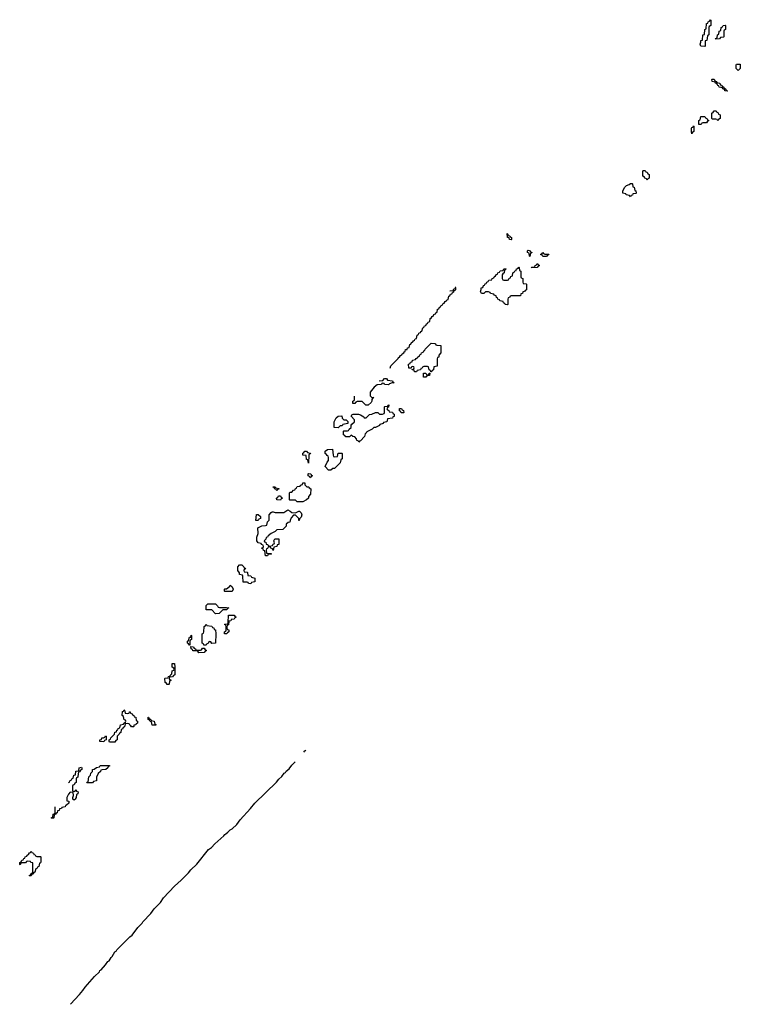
# Model space of a CAD drawing. Header units: inches. Extents: x 2550115 to 2887259, y 311850 to 494471.
# Tile 107 of 115: x 2831086 to 2838832, y 438166 to 448754. Entities that reach past the tile are written whole.
import ezdxf

# ---------------------------------------------------------------- set-up
doc = ezdxf.new("R2010")
doc.units = ezdxf.units.IN
doc.header["$MEASUREMENT"] = 0
doc.layers.add('C8433', color=7, linetype='Continuous')
doc.layers.add('C8434', color=7, linetype='Continuous')

msp = doc.modelspace()

# ---------------------------------------------------------------- linework, layer by layer
at = {"layer": 'C8433', "color": 6}
msp.add_lwpolyline([(2831633, 438166), (2831729, 438271), (2831766, 438314), (2831789, 438350), (2831890, 438465), (2831945, 438515), (2831949, 438530), (2831962, 438538), (2832009, 438591), (2832034, 438626), (2832046, 438634), (2832069, 438670), (2832081, 438679), (2832110, 438731), (2832122, 438738), (2832130, 438751), (2832269, 438890), (2832295, 438910), (2832355, 438990), (2832403, 439037), (2832410, 439051), (2832497, 439143), (2832530, 439191), (2832599, 439261), (2832630, 439311), (2832750, 439436), (2832820, 439500), (2832900, 439580), (2832924, 439610), (2832989, 439671), (2833115, 439830), (2833147, 439853), (2833182, 439890), (2833282, 439978), (2833290, 439991), (2833303, 440000)], dxfattribs=at)
msp.add_lwpolyline([(2831270, 439754), (2831310, 439754), (2831314, 439750), (2831313, 439693), (2831310, 439686), (2831298, 439682), (2831290, 439646), (2831278, 439642), (2831270, 439626), (2831258, 439622), (2831250, 439586), (2831238, 439582), (2831230, 439566), (2831218, 439562), (2831210, 439546), (2831190, 439546), (2831186, 439550), (2831202, 439558), (2831210, 439574), (2831222, 439578), (2831226, 439590), (2831226, 439686), (2831206, 439690), (2831202, 439702), (2831170, 439706), (2831158, 439702), (2831150, 439688), (2831110, 439686), (2831098, 439682), (2831090, 439666), (2831086, 439670), (2831086, 439690), (2831102, 439698), (2831110, 439714), (2831122, 439718), (2831130, 439734), (2831142, 439738), (2831146, 439750), (2831162, 439758), (2831166, 439770), (2831182, 439778), (2831190, 439794), (2831202, 439798), (2831210, 439814), (2831218, 439798), (2831234, 439790), (2831238, 439778), (2831253, 439773), (2831258, 439758)], close=True, dxfattribs=at)
at = {"layer": 'C8434', "color": 6}
for points in [[(2838450, 448466), (2838409, 448470), (2838402, 448490), (2838409, 448511), (2838409, 448530), (2838426, 448534), (2838430, 448592), (2838446, 448594), (2838449, 448650), (2838466, 448654), (2838470, 448714), (2838482, 448718), (2838486, 448730), (2838502, 448738), (2838510, 448754), (2838514, 448750), (2838514, 448690), (2838498, 448682), (2838494, 448670), (2838494, 448590), (2838478, 448582), (2838472, 448530), (2838454, 448526), (2838454, 448470)], [(2838570, 448546), (2838566, 448550), (2838582, 448558), (2838586, 448590), (2838602, 448598), (2838606, 448630), (2838622, 448638), (2838626, 448670), (2838642, 448678), (2838647, 448693), (2838670, 448694), (2838674, 448690), (2838674, 448650), (2838658, 448642), (2838654, 448630), (2838654, 448570), (2838650, 448566), (2838618, 448562), (2838610, 448548)], [(2838810, 448209), (2838788, 448230), (2838786, 448270), (2838790, 448274), (2838830, 448274), (2838832, 448230)], [(2838690, 447986), (2838666, 447990), (2838662, 448002), (2838646, 448010), (2838642, 448022), (2838606, 448030), (2838602, 448042), (2838590, 448046), (2838582, 448062), (2838566, 448070), (2838562, 448082), (2838530, 448088), (2838526, 448110), (2838530, 448114), (2838550, 448114), (2838558, 448098), (2838574, 448090), (2838578, 448078), (2838611, 448071), (2838614, 448054), (2838634, 448050), (2838638, 448038), (2838654, 448030), (2838658, 448018), (2838674, 448010), (2838678, 447998), (2838694, 447990)], [(2838410, 447626), (2838387, 447627), (2838386, 447670), (2838402, 447678), (2838407, 447713), (2838450, 447714), (2838458, 447698), (2838473, 447693), (2838478, 447678), (2838494, 447670), (2838478, 447662), (2838470, 447646), (2838430, 447646), (2838418, 447642)], [(2838590, 447666), (2838582, 447682), (2838570, 447686), (2838530, 447686), (2838526, 447690), (2838526, 447750), (2838542, 447758), (2838550, 447774), (2838573, 447773), (2838578, 447758), (2838593, 447753), (2838598, 447738), (2838614, 447730), (2838614, 447690), (2838598, 447682)], [(2838310, 447528), (2838306, 447550), (2838307, 447587), (2838310, 447594), (2838322, 447598), (2838330, 447614), (2838334, 447610), (2838334, 447550), (2838318, 447542)], [(2837830, 447028), (2837822, 447042), (2837806, 447050), (2837802, 447062), (2837786, 447070), (2837786, 447130), (2837790, 447134), (2837810, 447134), (2837818, 447118), (2837830, 447114), (2837838, 447098), (2837852, 447090), (2837852, 447050), (2837838, 447042)], [(2837650, 446848), (2837642, 446862), (2837606, 446870), (2837602, 446882), (2837569, 446889), (2837568, 446910), (2837589, 446950), (2837610, 446971), (2837638, 446982), (2837650, 446992), (2837670, 446994), (2837674, 446990), (2837678, 446958), (2837690, 446954), (2837698, 446918), (2837710, 446914), (2837714, 446890), (2837710, 446886), (2837678, 446882), (2837673, 446867), (2837658, 446862)], [(2836370, 446386), (2836350, 446389), (2836347, 446407), (2836329, 446410), (2836327, 446453), (2836334, 446446), (2836334, 446434), (2836354, 446430), (2836358, 446418), (2836373, 446413), (2836374, 446390)], [(2836570, 446206), (2836566, 446210), (2836562, 446242), (2836546, 446250), (2836546, 446270), (2836550, 446274), (2836574, 446270), (2836578, 446258), (2836592, 446252), (2836590, 446246), (2836578, 446242)], [(2836750, 446209), (2836709, 446209), (2836702, 446222), (2836686, 446230), (2836702, 446238), (2836710, 446252), (2836718, 446238), (2836730, 446234), (2836773, 446233), (2836770, 446226), (2836758, 446222)], [(2836330, 445688), (2836306, 445690), (2836302, 445702), (2836286, 445710), (2836282, 445722), (2836246, 445730), (2836242, 445742), (2836226, 445750), (2836222, 445762), (2836210, 445766), (2836206, 445786), (2836186, 445790), (2836182, 445802), (2836146, 445810), (2836142, 445822), (2836127, 445827), (2836093, 445827), (2836074, 445810), (2836050, 445809), (2836038, 445830), (2836047, 445853), (2836048, 445870), (2836066, 445874), (2836070, 445894), (2836082, 445898), (2836090, 445914), (2836102, 445918), (2836106, 445930), (2836122, 445938), (2836130, 445954), (2836162, 445958), (2836166, 445970), (2836182, 445978), (2836186, 445990), (2836202, 445998), (2836210, 446014), (2836222, 446018), (2836226, 446030), (2836242, 446038), (2836250, 446054), (2836282, 446058), (2836290, 446074), (2836310, 446074), (2836314, 446070), (2836298, 446062), (2836294, 446030), (2836278, 446022), (2836274, 446010), (2836274, 445970), (2836278, 445958), (2836290, 445954), (2836330, 445954), (2836342, 445958), (2836347, 445973), (2836362, 445978), (2836367, 445993), (2836382, 445998), (2836387, 446033), (2836402, 446038), (2836407, 446053), (2836422, 446058), (2836427, 446073), (2836442, 446078), (2836450, 446094), (2836454, 446090), (2836458, 446058), (2836474, 446050), (2836474, 445990), (2836478, 445978), (2836494, 445970), (2836494, 445930), (2836498, 445918), (2836530, 445914), (2836534, 445910), (2836534, 445850), (2836518, 445842), (2836514, 445830), (2836494, 445826), (2836491, 445809), (2836474, 445806), (2836470, 445786), (2836370, 445786), (2836358, 445782), (2836354, 445770), (2836338, 445762), (2836334, 445750), (2836334, 445690)], [(2836590, 446086), (2836588, 446092), (2836622, 446098), (2836626, 446110), (2836642, 446118), (2836650, 446132), (2836658, 446118), (2836672, 446110), (2836658, 446102), (2836650, 446088)], [(2835506, 444966), (2835502, 444982), (2835487, 444987), (2835482, 445022), (2835470, 445026), (2835430, 445026), (2835418, 445022), (2835413, 445007), (2835398, 445002), (2835393, 444987), (2835358, 444982), (2835350, 444968), (2835330, 444968), (2835326, 444986), (2835306, 444990), (2835306, 444994), (2835322, 444998), (2835326, 445010), (2835322, 445022), (2835310, 445026), (2835298, 445022), (2835294, 445006), (2835270, 445006), (2835266, 445050), (2835282, 445058), (2835286, 445070), (2835306, 445074), (2835310, 445092), (2835342, 445098), (2835346, 445110), (2835362, 445118), (2835366, 445130), (2835382, 445138), (2835390, 445154), (2835402, 445158), (2835406, 445170), (2835422, 445178), (2835430, 445194), (2835442, 445198), (2835446, 445210), (2835510, 445274), (2835547, 445273), (2835554, 445270), (2835558, 445258), (2835570, 445254), (2835612, 445252), (2835612, 445170), (2835592, 445148), (2835590, 445126), (2835578, 445122), (2835573, 445107), (2835572, 445028), (2835538, 445022), (2835534, 444990), (2835518, 444982), (2835510, 444966)], [(2835450, 444908), (2835428, 444910), (2835428, 444952), (2835450, 444954), (2835458, 444938), (2835470, 444934), (2835482, 444938), (2835487, 444953), (2835494, 444954), (2835490, 444926), (2835458, 444922)], [(2834730, 444209), (2834726, 444226), (2834710, 444228), (2834708, 444248), (2834688, 444268), (2834666, 444270), (2834650, 444286), (2834630, 444268), (2834590, 444268), (2834582, 444282), (2834566, 444290), (2834566, 444330), (2834570, 444334), (2834610, 444334), (2834622, 444338), (2834626, 444350), (2834648, 444370), (2834648, 444392), (2834656, 444404), (2834686, 444430), (2834686, 444450), (2834649, 444489), (2834656, 444504), (2834672, 444512), (2834729, 444511), (2834750, 444505), (2834784, 444484), (2834790, 444474), (2834810, 444474), (2834846, 444510), (2834870, 444512), (2834909, 444531), (2834934, 444530), (2834953, 444513), (2834987, 444513), (2835002, 444518), (2835006, 444530), (2835006, 444590), (2835010, 444594), (2835042, 444598), (2835046, 444610), (2835053, 444613), (2835052, 444588), (2835038, 444582), (2835034, 444570), (2835038, 444558), (2835054, 444550), (2835058, 444538), (2835092, 444532), (2835098, 444518), (2835113, 444513), (2835113, 444487), (2835098, 444482), (2835092, 444468), (2835038, 444462), (2835032, 444428), (2834998, 444422), (2834994, 444410), (2834958, 444402), (2834954, 444390), (2834910, 444368), (2834893, 444367), (2834874, 444350), (2834818, 444322), (2834810, 444306), (2834798, 444302), (2834794, 444270), (2834750, 444226), (2834738, 444222)], [(2835210, 444526), (2835187, 444527), (2835182, 444542), (2835167, 444547), (2835167, 444573), (2835190, 444574), (2835198, 444558), (2835213, 444553), (2835214, 444530)], [(2834510, 444366), (2834467, 444367), (2834468, 444430), (2834489, 444471), (2834509, 444491), (2834550, 444494), (2834552, 444470), (2834560, 444460), (2834570, 444452), (2834594, 444450), (2834612, 444432), (2834612, 444410), (2834558, 444402), (2834553, 444387), (2834530, 444386)], [(2834190, 443986), (2834182, 444022), (2834170, 444026), (2834166, 444066), (2834128, 444070), (2834130, 444094), (2834142, 444098), (2834150, 444114), (2834170, 444114), (2834178, 444098), (2834211, 444091), (2834210, 444086), (2834198, 444082), (2834194, 444070)], [(2834470, 444054), (2834502, 444058), (2834508, 444092), (2834550, 444094), (2834554, 444090), (2834554, 444030), (2834538, 444022), (2834532, 443990), (2834470, 443928), (2834453, 443927), (2834430, 443909), (2834406, 443910), (2834369, 443950), (2834390, 443994), (2834407, 444013), (2834407, 444047), (2834402, 444062), (2834390, 444066), (2834382, 444082), (2834369, 444089), (2834370, 444114), (2834393, 444133), (2834450, 444134), (2834454, 444070), (2834458, 444058)], [(2834210, 443829), (2834202, 443842), (2834186, 443850), (2834186, 443870), (2834190, 443874), (2834214, 443870), (2834218, 443858), (2834232, 443850), (2834218, 443842)], [(2834070, 443569), (2834050, 443586), (2833990, 443586), (2833986, 443590), (2833987, 443667), (2833990, 443672), (2834010, 443674), (2834030, 443694), (2834042, 443698), (2834050, 443714), (2834062, 443718), (2834067, 443733), (2834102, 443738), (2834106, 443750), (2834126, 443754), (2834130, 443774), (2834150, 443774), (2834152, 443752), (2834172, 443732), (2834194, 443730), (2834198, 443718), (2834214, 443710), (2834213, 443653), (2834192, 443628), (2834190, 443608), (2834170, 443589), (2834130, 443569)], [(2833850, 443686), (2833842, 443702), (2833830, 443706), (2833822, 443722), (2833810, 443726), (2833810, 443732), (2833830, 443732), (2833838, 443718), (2833873, 443713), (2833870, 443706), (2833858, 443702)], [(2833890, 443588), (2833850, 443589), (2833846, 443610), (2833862, 443618), (2833868, 443632), (2833890, 443632), (2833898, 443618), (2833912, 443610), (2833898, 443602)], [(2834050, 443452), (2834086, 443470), (2834094, 443470), (2834112, 443452), (2834118, 443430), (2834110, 443406), (2834092, 443388), (2834090, 443368), (2834086, 443370), (2834086, 443390), (2834068, 443408), (2834050, 443426), (2834030, 443426), (2834004, 443396), (2833992, 443370), (2833991, 443349), (2833972, 443348), (2833952, 443328), (2833951, 443309), (2833914, 443270), (2833851, 443269), (2833832, 443250), (2833790, 443229), (2833758, 443202), (2833750, 443188), (2833734, 443186), (2833730, 443166), (2833714, 443150), (2833718, 443138), (2833730, 443134), (2833734, 443114), (2833754, 443110), (2833758, 443098), (2833770, 443094), (2833802, 443098), (2833810, 443114), (2833822, 443118), (2833826, 443130), (2833818, 443150), (2833829, 443171), (2833869, 443171), (2833872, 443170), (2833873, 443167), (2833872, 443110), (2833854, 443106), (2833851, 443089), (2833818, 443082), (2833810, 443046), (2833802, 443062), (2833786, 443070), (2833782, 443082), (2833770, 443086), (2833758, 443082), (2833750, 443066), (2833738, 443062), (2833734, 443050), (2833738, 443018), (2833750, 443014), (2833790, 443014), (2833794, 443010), (2833790, 443006), (2833758, 443002), (2833750, 442988), (2833727, 442987), (2833722, 443042), (2833707, 443047), (2833702, 443062), (2833688, 443068), (2833690, 443074), (2833702, 443078), (2833706, 443090), (2833702, 443102), (2833686, 443110), (2833682, 443122), (2833649, 443129), (2833635, 443150), (2833635, 443190), (2833649, 443230), (2833646, 443290), (2833690, 443311), (2833727, 443313), (2833742, 443318), (2833750, 443354), (2833767, 443373), (2833769, 443430), (2833790, 443454), (2833800, 443460), (2833810, 443462), (2833833, 443453), (2833927, 443453), (2833946, 443470), (2833970, 443482), (2833994, 443470), (2834013, 443453)], [(2833650, 443369), (2833626, 443370), (2833630, 443434), (2833650, 443432), (2833674, 443410), (2833674, 443390), (2833658, 443382)], [(2833570, 442689), (2833546, 442690), (2833542, 442702), (2833530, 442706), (2833487, 442707), (2833486, 442770), (2833482, 442782), (2833450, 442786), (2833447, 442807), (2833429, 442830), (2833429, 442870), (2833447, 442893), (2833474, 442890), (2833494, 442870), (2833498, 442858), (2833510, 442854), (2833512, 442848), (2833498, 442842), (2833494, 442830), (2833498, 442818), (2833530, 442814), (2833534, 442810), (2833538, 442778), (2833570, 442772), (2833578, 442758), (2833612, 442750), (2833612, 442710), (2833578, 442702)], [(2833290, 442606), (2833286, 442610), (2833286, 442630), (2833290, 442634), (2833310, 442634), (2833340, 442660), (2833350, 442674), (2833370, 442654), (2833382, 442630), (2833370, 442606)], [(2833233, 442433), (2833310, 442434), (2833334, 442430), (2833318, 442422), (2833312, 442408), (2833270, 442406), (2833230, 442369), (2833190, 442366), (2833150, 442406), (2833090, 442406), (2833090, 442454), (2833109, 442471), (2833189, 442471), (2833214, 442450), (2833218, 442438)], [(2833310, 442148), (2833288, 442150), (2833288, 442170), (2833302, 442178), (2833306, 442190), (2833306, 442230), (2833302, 442242), (2833286, 442250), (2833290, 442254), (2833322, 442258), (2833326, 442270), (2833329, 442351), (2833390, 442352), (2833398, 442338), (2833414, 442330), (2833398, 442322), (2833392, 442308), (2833358, 442302), (2833354, 442290), (2833334, 442286), (2833332, 442248), (2833318, 442242), (2833314, 442230), (2833314, 442210), (2833318, 442198), (2833333, 442193), (2833334, 442170), (2833318, 442162)], [(2833150, 442046), (2833142, 442062), (2833130, 442066), (2833118, 442062), (2833113, 442047), (2833098, 442042), (2833090, 442026), (2833067, 442027), (2833062, 442042), (2833046, 442050), (2833046, 442070), (2833049, 442151), (2833062, 442158), (2833066, 442170), (2833068, 442230), (2833082, 442238), (2833090, 442252), (2833098, 442238), (2833152, 442232), (2833158, 442218), (2833173, 442213), (2833178, 442198), (2833192, 442192), (2833194, 442150), (2833191, 442049)], [(2832910, 442026), (2832902, 442042), (2832888, 442048), (2832889, 442070), (2832902, 442078), (2832910, 442112), (2832926, 442114), (2832930, 442134), (2832934, 442130), (2832934, 442090), (2832918, 442082), (2832914, 442070), (2832914, 442026)], [(2832990, 441974), (2833030, 441974), (2833042, 441978), (2833050, 441994), (2833070, 441994), (2833078, 441978), (2833094, 441970), (2833078, 441962), (2833070, 441948), (2833010, 441946), (2833002, 441962), (2832987, 441967), (2832948, 441968), (2832942, 441982), (2832928, 441990), (2832926, 442014), (2832954, 442010), (2832958, 441998), (2832974, 441990), (2832978, 441978)], [(2832670, 441606), (2832662, 441622), (2832650, 441626), (2832646, 441670), (2832650, 441674), (2832682, 441678), (2832686, 441690), (2832702, 441698), (2832710, 441714), (2832722, 441718), (2832726, 441750), (2832742, 441758), (2832746, 441770), (2832742, 441782), (2832726, 441790), (2832726, 441830), (2832750, 441831), (2832754, 441790), (2832752, 441708), (2832738, 441702), (2832730, 441686), (2832698, 441682), (2832694, 441670), (2832698, 441658), (2832714, 441650), (2832698, 441642), (2832694, 441610), (2832690, 441606)], [(2832250, 441294), (2832262, 441298), (2832266, 441310), (2832272, 441312), (2832278, 441298), (2832294, 441290), (2832298, 441278), (2832314, 441270), (2832318, 441258), (2832333, 441253), (2832338, 441218), (2832354, 441210), (2832354, 441190), (2832338, 441182), (2832334, 441170), (2832313, 441167), (2832313, 441153), (2832308, 441148), (2832286, 441150), (2832282, 441162), (2832270, 441166), (2832262, 441182), (2832250, 441186), (2832218, 441182), (2832214, 441150), (2832198, 441142), (2832190, 441126), (2832178, 441122), (2832172, 441088), (2832158, 441082), (2832154, 441070), (2832134, 441050), (2832132, 441008), (2832118, 441002), (2832110, 440986), (2832050, 440986), (2832046, 440990), (2832046, 441010), (2832062, 441018), (2832066, 441030), (2832106, 441070), (2832109, 441091), (2832126, 441094), (2832130, 441114), (2832142, 441118), (2832146, 441130), (2832162, 441138), (2832170, 441172), (2832202, 441178), (2832206, 441190), (2832222, 441198), (2832226, 441210), (2832222, 441222), (2832210, 441226), (2832202, 441262), (2832188, 441270), (2832190, 441314), (2832202, 441318), (2832210, 441334), (2832214, 441330), (2832218, 441298)], [(2832510, 441166), (2832502, 441202), (2832490, 441206), (2832482, 441222), (2832467, 441227), (2832466, 441254), (2832470, 441254), (2832478, 441238), (2832494, 441230), (2832498, 441218), (2832532, 441210), (2832538, 441178), (2832550, 441174), (2832550, 441166)], [(2831990, 440988), (2831946, 440990), (2831948, 441010), (2831966, 441014), (2831970, 441031), (2831988, 441032), (2832002, 441038), (2832010, 441054), (2832014, 441050), (2832014, 441010), (2831998, 441002)], [(2831807, 440547), (2831810, 440554), (2831822, 440558), (2831829, 440611), (2831848, 440630), (2831849, 440650), (2831868, 440670), (2831870, 440692), (2831887, 440693), (2831910, 440712), (2831942, 440718), (2831950, 440734), (2832050, 440734), (2832050, 440726), (2832038, 440722), (2832034, 440710), (2832012, 440690), (2831972, 440688), (2831958, 440682), (2831954, 440670), (2831931, 440649), (2831912, 440610), (2831912, 440568), (2831878, 440562), (2831870, 440548)]]:
    msp.add_lwpolyline(points, close=True, dxfattribs=at)
for points in [[(2835070, 445006), (2835074, 445030), (2835154, 445110), (2835158, 445122), (2835170, 445126), (2835178, 445142), (2835194, 445150), (2835198, 445162), (2835214, 445170), (2835218, 445182), (2835230, 445186), (2835234, 445206), (2835250, 445208), (2835254, 445226), (2835272, 445230), (2835278, 445262), (2835290, 445266), (2835298, 445282), (2835310, 445286), (2835318, 445302), (2835330, 445306), (2835338, 445322), (2835350, 445326), (2835358, 445362), (2835374, 445370), (2835378, 445382), (2835394, 445390), (2835398, 445402), (2835410, 445406), (2835418, 445442), (2835430, 445446), (2835438, 445462), (2835450, 445466), (2835458, 445482), (2835470, 445486), (2835478, 445502), (2835494, 445510), (2835498, 445542), (2835510, 445546), (2835518, 445562), (2835530, 445566), (2835538, 445582), (2835554, 445590), (2835558, 445602), (2835574, 445610), (2835578, 445642), (2835590, 445646), (2835598, 445662), (2835610, 445666), (2835618, 445682), (2835630, 445686), (2835638, 445702), (2835650, 445706), (2835658, 445722), (2835674, 445730), (2835678, 445742), (2835690, 445746), (2835698, 445782), (2835710, 445786), (2835718, 445802), (2835730, 445806), (2835738, 445822), (2835754, 445830), (2835758, 445842), (2835774, 445850), (2835774, 445874), (2835767, 445873), (2835762, 445858), (2835747, 445853), (2835742, 445838), (2835710, 445834)], [(2834950, 444872), (2834990, 444874), (2835006, 444894), (2835030, 444894), (2835038, 444878), (2835092, 444872), (2835098, 444858), (2835111, 444850), (2835090, 444848), (2835062, 444838), (2835050, 444828), (2835006, 444830), (2835002, 444842), (2834990, 444846), (2834978, 444842), (2834974, 444830), (2834930, 444828), (2834898, 444802), (2834852, 444748), (2834852, 444710), (2834870, 444692), (2834894, 444690), (2834878, 444682), (2834872, 444668), (2834872, 444652), (2834864, 444636), (2834832, 444608), (2834806, 444610), (2834768, 444648), (2834713, 444647), (2834698, 444642), (2834690, 444628), (2834667, 444627), (2834666, 444650), (2834682, 444658), (2834686, 444670), (2834684, 444704)], [(2834140, 440877), (2834150, 440891), (2834160, 440900)], [(2831610, 440551), (2831622, 440558), (2831630, 440574), (2831642, 440578), (2831650, 440594), (2831662, 440598), (2831668, 440630), (2831686, 440634), (2831690, 440672), (2831722, 440678), (2831726, 440710), (2831750, 440714), (2831754, 440710), (2831754, 440690), (2831738, 440682), (2831730, 440666), (2831718, 440662), (2831713, 440647), (2831711, 440609), (2831698, 440602), (2831694, 440590), (2831694, 440550), (2831678, 440542), (2831673, 440527), (2831658, 440522), (2831654, 440510), (2831654, 440470), (2831658, 440458), (2831670, 440454), (2831682, 440458), (2831690, 440474), (2831698, 440458), (2831714, 440450), (2831712, 440428), (2831698, 440422), (2831692, 440390), (2831682, 440370), (2831670, 440362), (2831658, 440370), (2831658, 440390), (2831666, 440410), (2831662, 440442), (2831630, 440446), (2831610, 440426), (2831592, 440390), (2831594, 440354), (2831614, 440350), (2831614, 440330), (2831590, 440306), (2831578, 440302), (2831574, 440290), (2831538, 440282), (2831534, 440270), (2831514, 440266), (2831512, 440250), (2831494, 440246), (2831490, 440226), (2831478, 440222), (2831474, 440210), (2831458, 440202), (2831454, 440170), (2831450, 440166), (2831430, 440166), (2831426, 440170), (2831442, 440178), (2831446, 440210), (2831462, 440218), (2831466, 440230), (2831468, 440288)], [(2833303, 440000), (2833325, 440015), (2833350, 440042), (2833370, 440051), (2833420, 440100), (2833455, 440150), (2833567, 440273), (2833613, 440330), (2833845, 440555), (2833870, 440585), (2833904, 440616), (2833929, 440650), (2833943, 440657), (2833950, 440671), (2833981, 440699), (2834010, 440738), (2834048, 440773)]]:
    msp.add_lwpolyline(points, dxfattribs=at)

doc.saveas('drawing.dxf')
